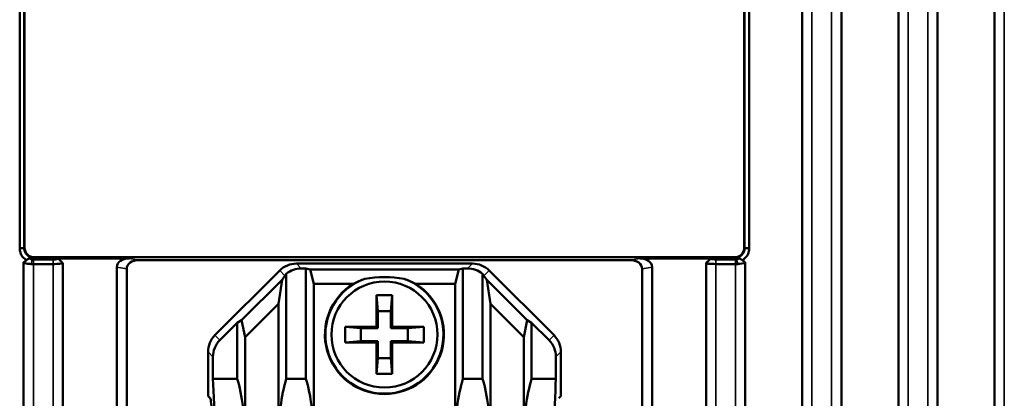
# Model space of a CAD drawing. Header units: millimetres. Extents: x 0 to 4638, y -120 to 1188.
# Tile 82 of 256: x 583 to 633, y 649 to 668. Entities that reach past the tile are written whole.
import ezdxf

# ---------------------------------------------------------------- set-up
doc = ezdxf.new("R2010")
doc.units = ezdxf.units.MM
doc.header["$LTSCALE"] = 2
doc.layers.add('Sichtbar (ISO)', color=7, linetype='Continuous', lineweight=50)
doc.layers.add('Sichtbar schmal (ISO)', color=7, linetype='Continuous', lineweight=35)

msp = doc.modelspace()

# ---------------------------------------------------------------- linework, layer by layer
at = {"layer": 'Sichtbar (ISO)'}
for p, q in [((632.9822, 714.7012), (632.9822, 628.3726)), ((630.0822, 627.6503), (630.0822, 712.4519)), ((628.0822, 703.6196), (628.0822, 627.1613)), ((625.1822, 626.4523), (625.1822, 699.4922)), ((623.1822, 697.8611), (623.1822, 625.9633)), ((583.3072, 656.8605), (583.3072, 675.8238)), ((583.5419, 675.8238), (583.5419, 656.8605)), ((583.5601, 656.8786), (583.5601, 675.8057)), ((620.2293, 656.8786), (620.2293, 675.8057)), ((620.2474, 656.8605), (620.2474, 675.8238)), ((620.4822, 675.8238), (620.4822, 656.8605)), ((583.5419, 656.8605), (583.3072, 656.8605)), ((620.4822, 656.8605), (620.2475, 656.8605)), ((583.8244, 656.3394), (583.8243, 656.3394)), ((619.7368, 656.3862), (584.0525, 656.3862)), ((585.2656, 656.3333), (588.88, 656.3333)), ((618.5237, 656.3333), (614.9093, 656.3333)), ((583.5072, 604.5326), (583.5072, 656.1334)), ((584.0072, 656.2799), (585.0072, 656.2799)), ((585.0072, 656.0452), (584.0072, 656.0452)), ((585.5072, 656.0909), (585.5072, 645.4424)), ((588.2598, 655.888), (588.2598, 647.647)), ((588.7598, 655.7998), (588.7598, 647.8077)), ((589.38, 656.2452), (614.4093, 656.2452)), ((597.4055, 656.0679), (606.3839, 656.0679)), ((597.6569, 655.8164), (597.8947, 655.8164)), ((597.8947, 655.8164), (597.8947, 650.1972)), ((597.8947, 655.8164), (598.1093, 655.7744)), ((605.8947, 655.8164), (605.6801, 655.7744)), ((605.8947, 655.8164), (605.8947, 650.1972)), ((606.1324, 655.8164), (605.8947, 655.8164)), ((615.0296, 655.7998), (615.0296, 646.6911)), ((615.5296, 655.888), (615.5296, 646.1991)), ((618.2822, 656.0913), (618.2822, 624.7653)), ((618.7822, 656.2799), (619.7822, 656.2799)), ((619.7822, 656.0452), (618.7822, 656.0452)), ((620.2821, 625.2543), (620.2821, 656.1335)), ((593.254, 652.4132), (596.5579, 655.7171)), ((596.8233, 655.4516), (596.6758, 655.2464)), ((596.8947, 650.1972), (596.8947, 655.5431)), ((598.2971, 655.0359), (598.1093, 655.7744)), ((598.1093, 655.7744), (605.6801, 655.7744)), ((605.4923, 655.0359), (605.6801, 655.7744)), ((606.8947, 650.1972), (606.8947, 655.5431)), ((606.966, 655.4516), (607.1136, 655.2464)), ((610.5354, 652.4132), (607.2315, 655.7171)), ((594.6136, 653.1842), (596.6758, 655.2464)), ((596.6758, 655.2464), (596.4923, 654.0198)), ((598.2971, 655.0359), (598.2971, 646.9519)), ((600.3111, 655.0359), (598.2971, 655.0359)), ((605.4923, 655.0359), (603.4782, 655.0359)), ((605.4923, 655.0359), (605.4923, 646.9519)), ((607.1136, 655.2464), (607.2971, 654.0198)), ((609.1758, 653.1842), (607.1136, 655.2464)), ((601.4947, 654.4519), (602.2947, 654.4519)), ((601.5647, 653.6519), (601.4947, 654.4519)), ((601.4947, 652.8519), (601.4947, 654.4519)), ((602.2247, 653.6519), (602.2947, 654.4519)), ((602.2947, 654.4519), (602.2947, 652.8519)), ((596.4923, 654.0198), (594.7971, 652.3246)), ((596.4923, 646.9519), (596.4923, 654.0198)), ((607.2971, 646.9519), (607.2971, 654.0198)), ((607.2971, 654.0198), (608.9923, 652.3246)), ((602.2247, 653.6519), (601.5647, 653.6519)), ((601.5647, 653.6519), (601.5647, 652.7819)), ((602.2247, 652.7819), (602.2247, 653.6519)), ((594.3947, 653.0509), (593.5055, 652.1617)), ((594.6136, 653.1842), (594.3947, 653.0509)), ((594.3947, 653.0509), (594.3947, 650.1972)), ((594.7971, 652.3246), (594.6136, 653.1842)), ((600.6947, 652.7819), (599.8947, 652.8519)), ((599.8947, 652.0519), (599.8947, 652.8519)), ((599.8947, 652.8519), (601.4947, 652.8519)), ((600.6947, 652.1219), (600.6947, 652.7819)), ((600.6947, 652.7819), (601.5647, 652.7819)), ((601.5647, 652.7819), (601.4947, 652.8519)), ((602.2947, 652.8519), (602.2247, 652.7819)), ((602.2247, 652.7819), (603.0947, 652.7819)), ((602.2947, 652.8519), (603.8947, 652.8519)), ((603.0947, 652.7819), (603.8947, 652.8519)), ((603.0947, 652.7819), (603.0947, 652.1219)), ((603.8947, 652.8519), (603.8947, 652.0519)), ((608.9923, 652.3246), (609.1758, 653.1842)), ((609.1758, 653.1842), (609.3947, 653.0509)), ((609.3947, 653.0509), (609.3947, 650.1972)), ((609.3947, 653.0509), (610.2839, 652.1617)), ((594.7971, 652.3246), (594.7971, 646.9519)), ((608.9923, 652.3246), (608.9923, 646.9519)), ((600.6947, 652.1219), (599.8947, 652.0519)), ((601.4947, 652.0519), (599.8947, 652.0519)), ((601.5647, 652.1219), (600.6947, 652.1219)), ((601.4947, 652.0519), (601.5647, 652.1219)), ((601.4947, 650.4519), (601.4947, 652.0519)), ((601.5647, 652.1219), (601.5647, 651.2519)), ((602.2247, 651.2519), (602.2247, 652.1219)), ((602.2247, 652.1219), (602.2947, 652.0519)), ((603.0947, 652.1219), (602.2247, 652.1219)), ((602.2947, 652.0519), (602.2947, 650.4519)), ((603.8947, 652.0519), (602.2947, 652.0519)), ((603.0947, 652.1219), (603.8947, 652.0519)), ((592.9032, 651.5656), (592.9032, 649.3194)), ((593.1547, 650.1972), (593.1547, 651.3141)), ((610.6347, 650.1972), (610.6347, 651.3141)), ((610.8862, 651.5656), (610.8862, 649.3194)), ((601.5647, 651.2519), (601.4947, 650.4519)), ((601.5647, 651.2519), (602.2247, 651.2519)), ((602.2247, 651.2519), (602.2947, 650.4519)), ((602.2947, 650.4519), (601.4947, 650.4519)), ((594.3947, 650.1972), (593.1547, 650.1972)), ((596.8947, 650.1972), (597.8947, 650.1972)), ((606.8947, 650.1972), (605.8947, 650.1972)), ((609.3947, 650.1972), (610.6347, 650.1972)), ((592.9032, 649.3194), (593.0165, 649.2061)), ((610.8862, 649.3194), (610.7729, 649.2061))]:
    msp.add_line(p, q, dxfattribs=at)
msp.add_circle((601.8947, 652.4519), 2.7, dxfattribs=at)
for radius, start, end in [(3.0096, 109.47867, 70.52133), (3.0306, 121.50127, 58.49873)]:
    msp.add_arc((601.8947, 652.4519), radius, start, end, dxfattribs=at)
for centre, major_axis, ratio, start_param, end_param in [((584.0678, 656.894), (0.3644, 0.3644), 0.9702875, 2.3712736, 3.9119117), ((619.7215, 656.894), (-0.3644, 0.3644), 0.9702875, 2.3712736, 3.9119117), ((588.9669, 655.8256), (-0.7018, 0.1237), 0.7016738, 4.9585859, 6.4062838), ((614.8225, 655.8256), (0.7018, 0.1237), 0.7016738, 6.1600868, 7.6077847), ((584.0072, 656.3247), (0.2579, 0), 0.1736482, 4.4782962, 4.7123346), ((589.4669, 655.7375), (-0.7018, 0.1237), 0.7016738, 4.9585859, 6.4062838), ((597.4088, 654.8662), (0.8509, -0.8509), 0.9972647, 2.357564, 3.1415927), ((597.6602, 654.6147), (0.8509, -0.8509), 0.9972647, 2.357564, 3.0455192), ((606.1292, 654.6147), (-0.8509, -0.8509), 0.9972647, 3.2376661, 3.9256213), ((606.3806, 654.8662), (-0.8509, -0.8509), 0.9972647, 3.1415927, 3.9256213), ((614.3225, 655.7375), (0.7018, 0.1237), 0.7016738, 6.1600868, 7.6077847), ((619.7821, 656.3247), (0.2579, 0), 0.1736482, 4.7124434, 4.9464833), ((597.535, 654.74), (-0.421, -1.1721), 0.7786414, 4.2644548, 4.3605282), ((601.8947, 652.1806), (0, -3.2677), 0.9965476, 3.4548748, 3.6494313), ((601.8947, 598.0504), (0, -57.3272), 0.3153827, 3.0860572, 3.1971281), ((601.8947, 652.1806), (0, -3.2677), 0.9965476, 2.633754, 2.8283105), ((606.2544, 654.74), (0.421, -1.1721), 0.7786414, 1.9226571, 2.0187305), ((594.1049, 651.5623), (0.8509, -0.8509), 0.9972647, 3.1415927, 3.9256213), ((609.6845, 651.5623), (-0.8509, -0.8509), 0.9972647, 2.357564, 3.1415927), ((594.3563, 651.3109), (0.8509, -0.8509), 0.9972647, 3.1415927, 3.9256213), ((609.433, 651.3109), (-0.8509, -0.8509), 0.9972647, 2.357564, 3.1415927), ((593.0103, 646.9519), (0, -4.2573), 0.0524078, 0.8581154, 2.4376321), ((593.6563, 646.9519), (0, -4.2573), 0.2679492, 1.5707963, 2.4376321), ((597.633, 646.9519), (0, -4.2573), 0.2679492, 3.8455532, 4.712389), ((597.1563, 646.9519), (0, -4.2573), 0.2679492, 1.5707963, 2.4376321), ((606.633, 646.9519), (0, -4.2573), 0.2679492, 3.8455532, 4.712389), ((606.1563, 646.9519), (0, -4.2573), 0.2679492, 1.5707963, 2.4376321), ((610.133, 646.9519), (0, -4.2573), 0.2679492, 3.8455532, 4.712389), ((610.7791, 646.9519), (0, -4.2573), 0.0524078, 3.8455532, 5.4250699), ((593.0103, 646.9519), (0, -2.2573), 0.0524078, 1.34047, 3.0892328)]:
    msp.add_ellipse(centre, major_axis=major_axis, ratio=ratio, start_param=start_param, end_param=end_param, dxfattribs=at)
for points, knots in [([(583.655, 656.2387), (583.623, 656.258), (583.5926, 656.2798), (583.4763, 656.3774), (583.4233, 656.4572), (583.3632, 656.5727), (583.3423, 656.628), (583.3142, 656.7424), (583.307, 656.8014), (583.3072, 656.8605)], [-0.063812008, -0.063812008, -0.063812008, -0.063812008, -0.056808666, -0.056808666, -0.035342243, -0.035342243, -0.017729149, -0.017729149, 0, 0, 0, 0]), ([(583.5419, 656.8605), (583.5412, 656.8024), (583.5502, 656.7446), (583.588, 656.6354), (583.6162, 656.5852), (583.6921, 656.4936), (583.7402, 656.4544), (583.8408, 656.4008), (583.8905, 656.3841), (583.9417, 656.3752)], [0, 0, 0, 0, 0.017473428, 0.017473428, 0.034694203, 0.034694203, 0.053187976, 0.053187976, 0.068831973, 0.068831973, 0.068831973, 0.068831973]), ([(619.8476, 656.3752), (619.9037, 656.3849), (619.9577, 656.404), (620.0562, 656.4603), (620.0996, 656.4967), (620.1753, 656.5876), (620.2052, 656.6421), (620.2405, 656.7528), (620.2482, 656.8066), (620.2475, 656.8605)], [0, 0, 0, 0, 0.017100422, 0.017100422, 0.034045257, 0.034045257, 0.052593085, 0.052593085, 0.068801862, 0.068801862, 0.068801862, 0.068801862]), ([(620.4822, 656.8605), (620.4822, 656.8036), (620.4755, 656.7469), (620.4495, 656.6366), (620.4303, 656.5831), (620.363, 656.4476), (620.3053, 656.3731), (620.2028, 656.2842), (620.1695, 656.26), (620.1345, 656.2388)], [-0.074689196, -0.074689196, -0.074689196, -0.074689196, -0.0576476, -0.0576476, -0.040704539, -0.040704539, -0.012298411, -0.012298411, 0, 0, 0, 0]), ([(583.9417, 656.3752), (583.9355, 656.3755), (583.9294, 656.3757), (583.9235, 656.3759), (583.8793, 656.3774), (583.8455, 656.375), (583.8312, 656.364), (583.8166, 656.3528), (583.8215, 656.3336), (583.8421, 656.316), (583.8629, 656.2983), (583.9007, 656.2831), (583.9474, 656.2811)], [0.00000329, 0.00000329, 0.00000329, 0.00000329, 0.04193403, 0.04193403, 0.04193403, 0.35577407, 0.35577407, 0.35577407, 0.67690084, 0.67690084, 0.67690084, 1, 1, 1, 1]), ([(585.0072, 656.2799), (585.0784, 656.2799), (585.1496, 656.2853), (585.1988, 656.2946), (585.2526, 656.3048), (585.2786, 656.3195), (585.2656, 656.3333)], [0, 0, 0, 0, 0.4773598, 0.4773598, 0.4773598, 1, 1, 1, 1]), ([(585.2656, 656.3333), (585.3007, 656.2982), (585.3164, 656.2824), (585.4316, 656.1671), (585.4662, 656.1324), (585.5072, 656.0913)], [0, 0, 0, 0, 0.01490507, 0.01490507, 0.024535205, 0.024535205, 0.024535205, 0.024535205]), ([(618.2822, 656.0913), (618.3222, 656.1314), (618.3623, 656.1715), (618.4566, 656.266), (618.4952, 656.3047), (618.5237, 656.3333)], [0, 0, 0, 0, 0.016983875, 0.016983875, 0.039341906, 0.039341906, 0.039341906, 0.039341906]), ([(618.5237, 656.3333), (618.5124, 656.3209), (618.5315, 656.3077), (618.5759, 656.2977), (618.6245, 656.2867), (618.7025, 656.2798), (618.7822, 656.2799)], [0.00002396, 0.00002396, 0.00002396, 0.00002396, 0.47735938, 0.47735938, 0.47735938, 1, 1, 1, 1]), ([(619.842, 656.2811), (619.8498, 656.2815), (619.8573, 656.2822), (619.872, 656.2842), (619.879, 656.2856), (619.8996, 656.2905), (619.9116, 656.2949), (619.9287, 656.3032), (619.9348, 656.3068), (619.956, 656.3218), (619.965, 656.3344), (619.967, 656.3501), (619.9662, 656.3556), (619.9586, 656.3644), (619.9531, 656.3676), (619.9359, 656.3734), (619.9222, 656.3754), (619.8975, 656.3763), (619.8888, 656.3764), (619.8682, 656.376), (619.8583, 656.3757), (619.8476, 656.3752)], [0.000003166, 0.000003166, 0.000003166, 0.000003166, 0.002433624, 0.002433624, 0.0049457, 0.0049457, 0.010330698, 0.010330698, 0.014225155, 0.014225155, 0.026061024, 0.026061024, 0.031389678, 0.031389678, 0.035757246, 0.035757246, 0.041779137, 0.041779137, 0.04426639, 0.04426639, 0.046270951, 0.046270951, 0.046270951, 0.046270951]), ([(583.5074, 656.1334), (583.532, 656.151), (583.5566, 656.1685), (583.6058, 656.2037), (583.6303, 656.2211), (583.655, 656.2387)], [0, 0, 0, 0, 0.009064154, 0.009064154, 0.018134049, 0.018134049, 0.018134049, 0.018134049]), ([(583.8929, 656.0464), (583.7806, 656.0488), (583.6553, 656.0663), (583.5813, 656.0903), (583.5344, 656.1056), (583.5076, 656.1217), (583.5074, 656.1334)], [0, 0, 0, 0, 0.6119929, 0.6119929, 0.6119929, 1, 1, 1, 1]), ([(584.0072, 656.0452), (583.988, 656.0452), (583.9688, 656.0453), (583.9306, 656.0457), (583.9116, 656.046), (583.8929, 656.0464)], [-0.011541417, -0.011541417, -0.011541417, -0.011541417, -0.005770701, -0.005770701, 0, 0, 0, 0]), ([(585.5072, 656.0913), (585.5072, 656.0754), (585.4586, 656.0677), (585.3607, 656.0587), (585.2628, 656.0497), (585.1305, 656.0452), (585.0072, 656.0452)], [0, 0, 0, 0, 0.5, 0.5, 0.5, 0.99999994, 0.99999994, 0.99999994, 0.99999994]), ([(618.7822, 656.0452), (618.6601, 656.0455), (618.4916, 656.0529), (618.4288, 656.0587), (618.4156, 656.06), (618.4018, 656.0614), (618.388, 656.063), (618.3363, 656.0691), (618.2828, 656.0787), (618.2822, 656.0913)], [0, 0, 0, 0, 0.5, 0.5, 0.5, 0.6050922, 0.6050922, 0.6050922, 1, 1, 1, 1]), ([(619.8964, 656.0464), (619.8777, 656.046), (619.8588, 656.0457), (619.8206, 656.0453), (619.8014, 656.0452), (619.7822, 656.0452)], [-0.011541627, -0.011541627, -0.011541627, -0.011541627, -0.005770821, -0.005770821, 0, 0, 0, 0]), ([(620.2821, 656.1335), (620.2821, 656.1138), (620.1635, 656.0682), (619.9902, 656.052), (619.9589, 656.049), (619.9272, 656.0471), (619.8964, 656.0464)], [0, 0, 0, 0, 0.8472018, 0.8472018, 0.8472018, 1, 1, 1, 1]), ([(620.1345, 656.2388), (620.1592, 656.2212), (620.1837, 656.2037), (620.2329, 656.1686), (620.2574, 656.1511), (620.2821, 656.1335)], [0.000001, 0.000001, 0.000001, 0.000001, 0.009090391, 0.009090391, 0.018174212, 0.018174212, 0.018174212, 0.018174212])]:
    msp.add_open_spline(points, degree=3, knots=knots, dxfattribs=at)
for points in [[(583.6945, 656.2682), (583.7403, 656.3002), (583.7863, 656.3323), (583.8321, 656.3647)], [(619.9576, 656.3644), (620.0041, 656.3316), (620.0506, 656.2991), (620.0972, 656.2667)], [(583.6945, 656.2682), (583.681, 656.2588), (583.6678, 656.249), (583.655, 656.2387)], [(620.1345, 656.2388), (620.1217, 656.249), (620.1093, 656.2583), (620.0972, 656.2667)]]:
    msp.add_open_spline(points, degree=3, dxfattribs=at)
at = {"layer": 'Sichtbar schmal (ISO)'}
for p, q in [((633.4822, 713.7813), (633.4822, 628.5004)), ((629.5822, 627.5281), (629.5822, 711.462)), ((628.5822, 706.9022), (628.5822, 627.2836)), ((624.6822, 626.3301), (624.6822, 699.7485)), ((623.6822, 698.8816), (623.6822, 626.0856)), ((583.5419, 656.8605), (583.5601, 656.8786)), ((620.2293, 656.8786), (620.2474, 656.8605)), ((584.0525, 656.3862), (583.9474, 656.2811)), ((588.88, 656.3333), (589.38, 656.2452)), ((614.4093, 656.2452), (614.9093, 656.3333)), ((619.842, 656.2811), (619.7368, 656.3862)), ((583.8929, 656.0464), (583.9474, 656.2811)), ((584.0072, 656.0452), (584.0072, 656.2799)), ((584.0072, 604.147), (584.0072, 656.0452)), ((585.0072, 656.0452), (585.0072, 656.2799)), ((585.0072, 656.0452), (585.0072, 644.7526)), ((588.7598, 655.7998), (588.2598, 655.888)), ((597.4055, 656.0679), (597.6569, 655.8164)), ((606.3839, 656.0679), (606.1324, 655.8164)), ((615.5296, 655.888), (615.0296, 655.7998)), ((618.7822, 656.0452), (618.7822, 656.2799)), ((618.7822, 656.0452), (618.7822, 624.8875)), ((619.7822, 656.0452), (619.7822, 656.2799)), ((619.7822, 625.132), (619.7822, 656.0452)), ((619.8964, 656.0464), (619.842, 656.2811)), ((596.8233, 655.4516), (596.5579, 655.7171)), ((606.966, 655.4516), (607.2315, 655.7171)), ((593.254, 652.4132), (593.5055, 652.1617)), ((610.5354, 652.4132), (610.2839, 652.1617)), ((593.1547, 651.3141), (592.9032, 651.5656)), ((610.6347, 651.3141), (610.8862, 651.5656))]:
    msp.add_line(p, q, dxfattribs=at)

doc.saveas('drawing.dxf')
